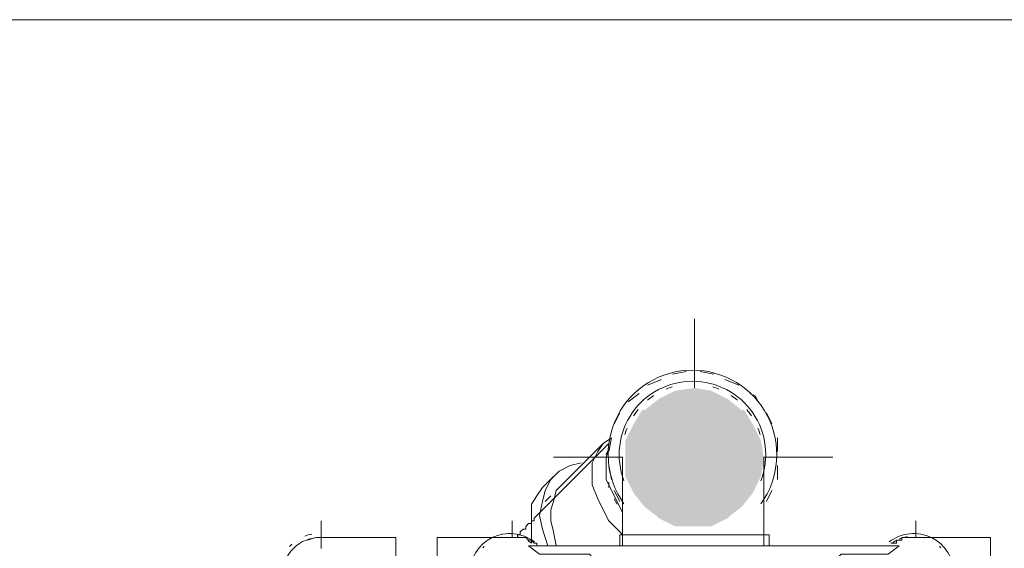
# Model space of a CAD drawing. Header units: millimetres. Extents: x 352 to 350573, y -22 to 37733.
# Tile 114 of 214: x 68174 to 68882, y 21771 to 22151. Entities that reach past the tile are written whole.
import ezdxf

# ---------------------------------------------------------------- set-up
doc = ezdxf.new("R2010")
doc.units = ezdxf.units.MM
for name, color, linetype, true_color in [('PDF$_83$-$Floor$Plan$-$В_Этаж$01_Сводный$A-DETL-MBND', 7, 'Continuous', 0xdd3700), ('PDF$_83$-$Floor$Plan$-$В_Этаж$01_Сводный$P-PIPE-CNTR', 150, 'Continuous', 0x007fff), ('PDF$_83$new_ifc_RVT-1-В_Этаж$01_Сводный$A-WALL', 7, 'Continuous', 0xdddd6e)]:
    doc.layers.add(name, color=color, linetype=linetype, true_color=true_color)
doc.layers.add('PDF$_83$-$Floor$Plan$-$В_Этаж$01_Сводный$M-EQPM', color=2, linetype='Continuous')
doc.layers.add('PDF$_83$-$Floor$Plan$-$В_Этаж$01_Сводный$P-PIPE', color=3, linetype='Continuous')

msp = doc.modelspace()

# ---------------------------------------------------------------- linework, layer by layer
at = {"layer": 'PDF$_83$-$Floor$Plan$-$В_Этаж$01_Сводный$A-DETL-MBND', "lineweight": 0}
for points in [[(68653.51, 21897.9), (68643.57, 21895.91)], [(68673.4, 21895.91), (68663.46, 21897.9)], [(68635.61, 21891.94), (68625.66, 21887.96)], [(68691.31, 21887.96), (68681.36, 21891.94)], [(68619.7, 21881.99), (68611.74, 21876.02)], [(68705.23, 21876.02), (68703.24, 21880), (68699.26, 21881.99)], [(68605.77, 21868.07), (68601.79, 21860.11)], [(68715.18, 21860.11), (68711.2, 21868.07)], [(68597.82, 21840.22), (68599.81, 21850.16), (68593.84, 21846.19), (68589.86, 21840.22), (68585.88, 21832.26), (68585.88, 21824.3), (68585.88, 21816.35), (68589.86, 21806.4), (68593.84, 21798.45), (68597.82, 21790.49), (68605.77, 21782.53), (68607.76, 21780.54), (68605.77, 21782.53), (68597.82, 21790.49), (68593.84, 21798.45), (68589.86, 21806.4), (68585.88, 21816.35), (68585.88, 21824.3), (68585.88, 21832.26), (68589.86, 21840.22), (68593.84, 21846.19), (68599.81, 21850.16)], [(68719.16, 21840.22), (68719.16, 21850.16)], [(68532.17, 21778.55), (68532.17, 21780.54), (68534.16, 21780.54), (68534.16, 21782.53), (68536.15, 21784.52), (68538.14, 21784.52), (68538.14, 21786.51), (68540.13, 21788.5), (68542.12, 21788.5), (68542.12, 21790.49), (68544.11, 21790.49), (68544.11, 21792.48), (68597.82, 21846.19)], [(68597.82, 21830.27), (68599.81, 21820.33)], [(68719.16, 21820.33), (68719.16, 21830.27)], [(68601.79, 21812.37), (68605.77, 21804.41)], [(68711.2, 21804.41), (68715.18, 21812.37)]]:
    msp.add_lwpolyline(points, dxfattribs=at)
for points in [[(68560.02, 21772.59), (68558.03, 21782.53), (68556.04, 21790.49), (68556.04, 21798.45), (68558.03, 21804.41), (68560.02, 21812.37), (68564, 21816.35), (68593.84, 21846.19), (68564, 21816.35), (68560.02, 21812.37), (68558.03, 21804.41), (68556.04, 21798.45), (68556.04, 21790.49), (68558.03, 21782.53)], [(68607.76, 21796.46), (68603.78, 21804.41), (68599.81, 21812.37), (68595.83, 21820.33), (68595.83, 21828.28), (68595.83, 21836.24), (68597.82, 21842.21), (68595.83, 21838.23), (68597.82, 21842.21), (68595.83, 21836.24), (68595.83, 21828.28), (68595.83, 21820.33), (68599.81, 21812.37), (68603.78, 21804.41)], [(68554.05, 21772.59), (68550.08, 21784.52), (68548.09, 21794.47), (68550.08, 21804.41), (68552.07, 21812.37), (68556.04, 21820.33), (68562.01, 21826.29), (68569.97, 21830.27), (68577.92, 21832.26), (68569.97, 21830.27), (68562.01, 21826.29), (68556.04, 21820.33), (68552.07, 21812.37), (68550.08, 21804.41), (68548.09, 21794.47), (68550.08, 21784.52)], [(68595.83, 21826.29), (68595.83, 21832.26)], [(68542.12, 21774.58), (68542.12, 21784.52), (68542.12, 21792.48), (68542.12, 21802.42), (68546.1, 21808.39), (68550.08, 21814.36), (68558.03, 21822.32), (68550.08, 21814.36), (68546.1, 21808.39), (68542.12, 21802.42), (68542.12, 21792.48), (68542.12, 21784.52)], [(68597.82, 21814.36), (68597.82, 21818.34)], [(68552.07, 21804.41), (68556.04, 21808.39)], [(68603.78, 21802.42), (68601.79, 21806.4)]]:
    msp.add_lwpolyline(points, close=True, dxfattribs=at)
at = {"layer": 'PDF$_83$-$Floor$Plan$-$В_Этаж$01_Сводный$A-DETL-MBND', "color": 220, "lineweight": 0, "true_color": 0xff00bf}
msp.add_lwpolyline([(68390.94, 21778.55, 0.43607), (68363.09, 21750.71), (68363.09, 21698.99), (68390.94, 21698.99), (68418.79, 21698.99), (68418.79, 21722.86)], format="xyb", dxfattribs=at)
for points in [[(68386.96, 21778.55), (68381, 21776.56)], [(68528.2, 21778.55), (68530.18, 21778.55), (68532.17, 21778.55), (68534.16, 21778.55), (68536.15, 21778.55), (68538.14, 21778.55), (68540.13, 21776.56), (68542.12, 21776.56), (68544.11, 21774.58), (68546.1, 21774.58), (68546.1, 21772.59)], [(68373.04, 21772.59), (68371.05, 21770.6)]]:
    msp.add_lwpolyline(points, dxfattribs=at)
at = {"layer": 'PDF$_83$-$Floor$Plan$-$В_Этаж$01_Сводный$A-DETL-MBND', "color": 150, "lineweight": 0, "true_color": 0x007fff}
msp.add_lwpolyline([(68800.71, 21774.58), (68802.7, 21774.58), (68804.69, 21774.58), (68804.69, 21776.56), (68806.68, 21776.56), (68808.67, 21776.56), (68808.67, 21778.55), (68810.66, 21778.55), (68812.65, 21778.55), (68814.63, 21778.55), (68816.62, 21778.55), (68818.61, 21778.55)], dxfattribs=at)
at = {"layer": 'PDF$_83$-$Floor$Plan$-$В_Этаж$01_Сводный$M-EQPM', "lineweight": 0}
msp.add_lwpolyline([(68538.14, 21732.8), (68554.05, 21732.8), (68554.05, 21734.79), (68583.89, 21734.79), (68597.82, 21750.71), (68583.89, 21766.62), (68548.09, 21766.62), (68540.13, 21772.59), (68806.68, 21772.59), (68798.72, 21766.62), (68764.91, 21766.62), (68748.99, 21750.71), (68764.91, 21734.79), (68792.75, 21734.79), (68792.75, 21750.71)], dxfattribs=at)
for centre, radius, start, end in [((68526.7, 21752.59), 26.85, 103.32623, 106.6778), ((68526.7, 21752.57), 26.87, 74.99898, 77.79893), ((68526.7, 21752.58), 26.86, 55.73927, 61.60541), ((68817.13, 21752.59), 26.85, 118.00358, 124.26138), ((68817.13, 21752.58), 26.86, 108.84749, 112.29678), ((68817.13, 21752.58), 26.86, 99.64089, 105.00116), ((68817.13, 21752.58), 26.85, 72.93277, 76.27253), ((68526.7, 21752.58), 26.86, 133.32497, 136.67503), ((68817.13, 21752.59), 26.85, 43.37359, 46.67537)]:
    msp.add_arc(centre, radius, start, end, dxfattribs=at)
at = {"layer": 'PDF$_83$-$Floor$Plan$-$В_Этаж$01_Сводный$P-PIPE', "color": 22, "lineweight": 0, "true_color": 0xdd3700}
for points in [[(68707.27, 21802.74, 0.61087), (68657.99, 21898.79, 0.610936), (68608.71, 21802.73)], [(68707.25, 21819.35, 0.525363), (68657.99, 21890.83, 0.525149), (68608.72, 21819.38)]]:
    msp.add_lwpolyline(points, format="xyb", dxfattribs=at)
for points in [[(68607.76, 21836.24), (68607.76, 21834.25), (68607.76, 21832.26), (68607.76, 21830.27), (68607.76, 21828.28), (68607.76, 21826.29), (68607.76, 21824.3), (68607.76, 21822.32), (68607.76, 21820.33), (68607.76, 21818.34), (68607.76, 21816.35), (68607.76, 21814.36), (68607.76, 21812.37), (68607.76, 21810.38), (68607.76, 21808.39), (68607.76, 21806.4), (68607.76, 21804.41), (68607.76, 21802.42), (68607.76, 21800.43), (68607.76, 21798.45), (68607.76, 21796.46), (68607.76, 21794.47), (68607.76, 21792.48), (68607.76, 21790.49), (68607.76, 21788.5), (68607.76, 21786.51), (68607.76, 21784.52), (68607.76, 21782.53), (68607.76, 21772.59)], [(68709.21, 21772.59), (68709.21, 21782.53), (68709.21, 21784.52), (68709.21, 21786.51), (68709.21, 21788.5), (68709.21, 21790.49), (68709.21, 21792.48), (68709.21, 21796.46), (68709.21, 21798.45), (68709.21, 21800.43), (68709.21, 21802.42), (68709.21, 21804.41), (68709.21, 21806.4), (68709.21, 21808.39), (68709.21, 21810.38), (68709.21, 21812.37), (68709.21, 21814.36), (68709.21, 21816.35), (68709.21, 21818.34), (68709.21, 21820.33), (68709.21, 21822.32), (68709.21, 21824.3), (68709.21, 21826.29), (68709.21, 21828.28), (68709.21, 21830.27), (68709.21, 21832.26), (68709.21, 21834.25), (68709.21, 21836.24)], [(68713.19, 21772.59), (68713.19, 21780.54), (68605.77, 21780.54), (68605.77, 21772.59)]]:
    msp.add_lwpolyline(points, dxfattribs=at)
at = {"layer": 'PDF$_83$-$Floor$Plan$-$В_Этаж$01_Сводный$P-PIPE', "color": 220, "lineweight": 0, "true_color": 0xff00bf}
for points in [[(68390.94, 21730.81), (68390.94, 21722.86), (68444.65, 21722.86), (68444.65, 21750.71), (68444.65, 21778.55), (68390.94, 21778.55), (68390.94, 21770.6)], [(68528.2, 21778.55), (68506.31, 21778.55), (68474.49, 21778.55), (68474.49, 21750.71), (68474.49, 21722.86), (68494.38, 21722.86)]]:
    msp.add_lwpolyline(points, dxfattribs=at)
msp.add_lwpolyline([(68544.29, 21775.44, 0.622317), (68497.86, 21752.59, 0.071332), (68499.02, 21744.48)], format="xyb", dxfattribs=at)
at = {"layer": 'PDF$_83$-$Floor$Plan$-$В_Этаж$01_Сводный$P-PIPE', "color": 150, "lineweight": 0, "true_color": 0x007fff}
msp.add_lwpolyline([(68844.81, 21744.48, 0.071332), (68845.97, 21752.59, 0.622317), (68799.54, 21775.44)], format="xyb", dxfattribs=at)
msp.add_lwpolyline([(68852.43, 21722.86), (68872.32, 21722.86), (68872.32, 21750.71), (68872.32, 21778.55), (68840.49, 21778.55), (68818.61, 21778.55)], dxfattribs=at)
at = {"layer": 'PDF$_83$-$Floor$Plan$-$В_Этаж$01_Сводный$P-PIPE', "color": 22, "lineweight": 0, "true_color": 0xdd3700}
for radius, start, end in [(50.73, 106.64996, 112.01082), (50.73, 67.98918, 73.35004), (50.72, 123.40939, 129.56737), (50.72, 50.37781, 56.59062), (50.72, 140.37781, 146.59062), (50.72, 33.40938, 39.62219), (50.73, 157.98918, 163.35004), (50.73, 16.64996, 22.01082)]:
    msp.add_arc((68657.99, 21838.12), radius, start, end, dxfattribs=at)
at = {"layer": 'PDF$_83$-$Floor$Plan$-$В_Этаж$01_Сводный$P-PIPE', "color": 220, "lineweight": 0, "true_color": 0xff00bf}
for centre, radius, start, end in [((68389.44, 21752.58), 28.84, 100.45389, 110.7969), ((68389.43, 21752.59), 28.83, 132.67013, 137.25297)]:
    msp.add_arc(centre, radius, start, end, dxfattribs=at)
at = {"layer": 'PDF$_83$-$Floor$Plan$-$В_Этаж$01_Сводный$P-PIPE', "transparency": 33554559}
for points in [[(68645.56, 21883.98), (68683.35, 21878.01), (68633.62, 21878.01)], [(68659.48, 21885.97), (68671.42, 21883.98), (68645.56, 21883.98)], [(68671.42, 21883.98), (68645.56, 21883.98), (68683.35, 21878.01)], [(68633.62, 21878.01), (68693.3, 21870.06), (68623.68, 21870.06)], [(68683.35, 21878.01), (68633.62, 21878.01), (68693.3, 21870.06)], [(68621.69, 21870.06), (68701.25, 21860.11), (68615.72, 21860.11)], [(68623.68, 21870.06), (68695.29, 21870.06), (68621.69, 21870.06)], [(68695.29, 21870.06), (68621.69, 21870.06), (68701.25, 21860.11)], [(68693.3, 21870.06), (68623.68, 21870.06), (68695.29, 21870.06)], [(68615.72, 21860.11), (68707.22, 21848.17), (68609.75, 21848.17)], [(68701.25, 21860.11), (68615.72, 21860.11), (68707.22, 21848.17)], [(68707.22, 21848.17), (68609.75, 21848.17), (68709.21, 21836.24)], [(68609.75, 21848.17), (68709.21, 21836.24), (68609.75, 21836.24)], [(68709.21, 21836.24), (68609.75, 21836.24), (68709.21, 21834.25)], [(68609.75, 21836.24), (68709.21, 21834.25), (68609.75, 21834.25)], [(68709.21, 21834.25), (68609.75, 21834.25), (68707.22, 21822.32)], [(68609.75, 21834.25), (68707.22, 21822.32), (68609.75, 21822.32)], [(68707.22, 21822.32), (68609.75, 21822.32), (68701.25, 21810.38)], [(68609.75, 21822.32), (68701.25, 21810.38), (68615.72, 21810.38)], [(68701.25, 21810.38), (68615.72, 21810.38), (68693.3, 21800.43)], [(68615.72, 21810.38), (68693.3, 21800.43), (68623.68, 21800.43)], [(68693.3, 21800.43), (68623.68, 21800.43), (68685.34, 21794.47)], [(68623.68, 21800.43), (68685.34, 21794.47), (68631.63, 21794.47)], [(68685.34, 21794.47), (68631.63, 21794.47), (68683.35, 21792.48)], [(68631.63, 21794.47), (68683.35, 21792.48), (68633.62, 21792.48)], [(68683.35, 21792.48), (68633.62, 21792.48), (68671.42, 21786.51)], [(68633.62, 21792.48), (68671.42, 21786.51), (68645.56, 21786.51)], [(68645.56, 21786.51), (68649.53, 21786.51), (68667.44, 21786.51)], [(68645.56, 21786.51), (68671.42, 21786.51), (68667.44, 21786.51)], [(68649.53, 21786.51), (68667.44, 21786.51), (68659.48, 21786.51)]]:
    msp.add_solid(points, dxfattribs=at)
at = {"layer": 'PDF$_83$-$Floor$Plan$-$В_Этаж$01_Сводный$P-PIPE-CNTR', "color": 22, "lineweight": 0, "true_color": 0xdd3700}
for points in [[(68659.48, 21885.97), (68659.48, 21935.7)], [(68558.03, 21836.24), (68607.76, 21836.24)], [(68709.21, 21836.24), (68758.94, 21836.24)]]:
    msp.add_lwpolyline(points, dxfattribs=at)
at = {"layer": 'PDF$_83$-$Floor$Plan$-$В_Этаж$01_Сводный$P-PIPE-CNTR', "color": 220, "lineweight": 0, "true_color": 0xff00bf}
for points in [[(68390.94, 21778.55), (68390.94, 21790.49)], [(68528.2, 21778.55), (68528.2, 21790.49)]]:
    msp.add_lwpolyline(points, dxfattribs=at)
msp.add_lwpolyline([(68528.2, 21790.49), (68528.2, 21778.55)], close=True, dxfattribs=at)
at = {"layer": 'PDF$_83$-$Floor$Plan$-$В_Этаж$01_Сводный$P-PIPE-CNTR', "lineweight": 0}
msp.add_lwpolyline([(68818.61, 21790.49), (68818.61, 21778.55)], close=True, dxfattribs=at)
msp.add_lwpolyline([(68818.61, 21778.55), (68818.61, 21790.49)], dxfattribs=at)
at = {"layer": 'PDF$_83$new_ifc_RVT-1-В_Этаж$01_Сводный$A-WALL', "lineweight": 0}
msp.add_lwpolyline([(66909.02, 21750.71), (69809.22, 21750.71), (69809.22, 22150.53), (66909.02, 22150.53)], close=True, dxfattribs=at)

doc.saveas('drawing.dxf')
